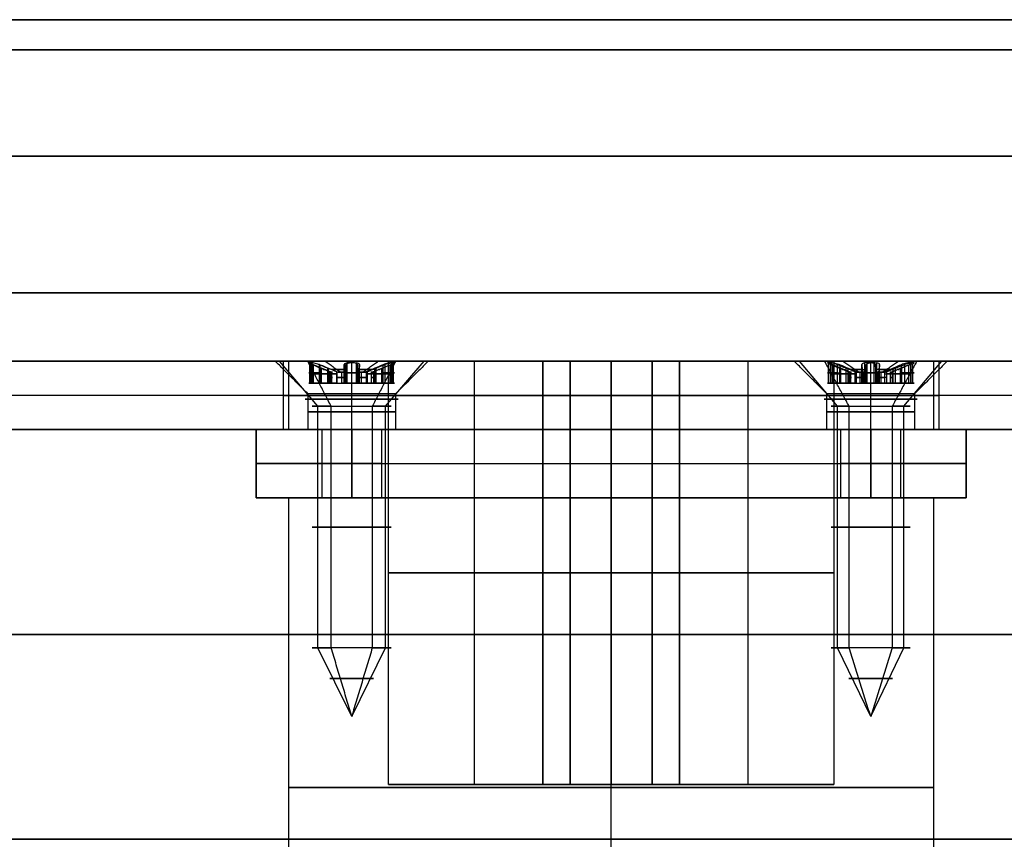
# Model space of a CAD drawing. Header units: millimetres. Extents: x -273 to 273, y -334 to 261.
# Tile 241 of 256: x -53 to -17, y 226 to 256. Entities that reach past the tile are written whole.
import ezdxf

# ---------------------------------------------------------------- set-up
doc = ezdxf.new("R2010")
doc.units = ezdxf.units.MM
doc.layers.add('Livello 01', color=7, linetype='Continuous')

# ---------------------------------------------------------------- blocks, each defined once
blk = doc.blocks.new('VTA2.9X13STIN0')
at = {"layer": 'Livello 01', "color": 254, "true_color": 0xcad1ee}
for p, q in [((0, -1.65, 1.45), (0, 0, 3.1)), ((0, -1.65, -1.45), (0, 0, -3.1)), ((-1.875, 0), (-3.1, 0)), ((-1.299, -0.8, 1.001), (-1.299, -0.086, 1.001)), ((-1.299, -0.8, -1.001), (-1.299, -0.086, -1.001)), ((-1.121, -0.8, -0.359), (-1.121, -0.254, -0.359)), ((-1.121, -0.8, 0.359), (-1.121, -0.254, 0.359)), ((-0.871, -0.8, -0.792), (-0.871, -0.254, -0.792)), ((-0.871, -0.8, 0.792), (-0.871, -0.254, 0.792)), ((-0.25, -0.8, -1.14), (-0.25, -0.258, -1.14)), ((-0.25, -0.8, 1.14), (-0.25, -0.258, 1.14)), ((0, -0.045, -1.75), (0, 0, -1.875)), ((0, 0, -3.1), (0, 0, -1.875)), ((0, 0, 1.875), (0, 0, 3.1)), ((0, -0.045, 1.75), (0, 0, 1.875)), ((0, -0.8, -1.75), (0, -0.045, -1.75)), ((0, -0.8, 1.75), (0, -0.045, 1.75)), ((0.25, -0.8, -1.14), (0.25, -0.258, -1.14)), ((0.25, -0.8, 1.14), (0.25, -0.258, 1.14)), ((0.862, -0.8, -0.786), (0.862, -0.258, -0.786)), ((0.871, -0.8, 0.792), (0.871, -0.254, 0.792)), ((1.112, -0.8, -0.353), (1.112, -0.258, -0.353)), ((1.121, -0.8, 0.359), (1.121, -0.254, 0.359)), ((1.299, -0.8, -1), (1.299, -0.086, -1)), ((1.299, -0.8, 1.001), (1.299, -0.086, 1.001)), ((1.549, -0.8, -0.75), (1.549, -0.056, -0.75)), ((1.55, -0.8, 0.75), (1.55, -0.056, 0.75)), ((3.1, 0), (1.875, 0)), ((-1.442, -0.461, -0.544), (-0.8, -0.461, -0.173)), ((-1.442, -0.461, 0.544), (-0.8, -0.461, 0.173)), ((-1.192, -0.461, -0.977), (-0.55, -0.461, -0.606)), ((-1.192, -0.461, 0.977), (-0.55, -0.461, 0.606)), ((-0.7, -0.4), (-0.776, -0.4)), ((-0.738, -0.4, -0.117), (-0.738, -0.4, 0.117)), ((-0.7, -0.8), (-0.7, -0.4)), ((-0.45, -0.8, -0.579), (-0.45, -0.4, -0.579)), ((-0.45, -0.8, 0.579), (-0.45, -0.4, 0.579)), ((-0.299, -0.4, 0.648), (-0.427, -0.4, 0.648)), ((-0.299, -0.4, -0.648), (-0.427, -0.4, -0.648)), ((-0.381, -0.4, 0.592), (-0.381, -0.4, 0.676)), ((-0.381, -0.4, -0.676), (-0.381, -0.4, -0.592)), ((-0.25, -0.464, -1.5), (-0.25, -0.464, -0.779)), ((-0.25, -0.464, 0.779), (-0.25, -0.464, 1.5)), ((0.25, -0.464, -1.5), (0.25, -0.464, -0.779)), ((0.25, -0.464, 0.779), (0.25, -0.464, 1.5)), ((0.427, -0.4, 0.648), (0.299, -0.4, 0.648)), ((0.427, -0.4, -0.648), (0.299, -0.4, -0.648)), ((0.381, -0.4, 0.592), (0.381, -0.4, 0.676)), ((0.381, -0.4, -0.676), (0.381, -0.4, -0.592)), ((0.45, -0.8, -0.579), (0.45, -0.4, -0.579)), ((0.45, -0.8, 0.579), (0.45, -0.4, 0.579)), ((0.55, -0.461, 0.606), (1.192, -0.461, 0.977)), ((0.55, -0.464, -0.606), (1.174, -0.464, -0.967)), ((0.776, -0.4), (0.7, -0.4)), ((0.738, -0.4, -0.117), (0.738, -0.4, 0.117)), ((0.8, -0.461, 0.173), (1.442, -0.461, 0.544)), ((0.8, -0.464, -0.173), (1.424, -0.464, -0.533)), ((0.7, -0.8, 0), (-0.7, -0.8, 0)), ((0.045, -0.8, -1.746), (0.045, -0.8, 1.746)), ((0, -10.489, 1.45), (0, -1.65, 1.45)), ((0, -10.489, -1.45), (0, -1.65, -1.45)), ((0, -13), (0, -10.489, 1.45)), ((0, -13), (0, -10.489, -1.45))]:
    blk.add_line(p, q, dxfattribs=at)
at = {"layer": 'Livello 01', "color": 254, "true_color": 0xcad1ee, "extrusion": (0, -1, 0)}
for centre, radius, start, end in [((0, 0), 3.1, 0, 180), ((0, 0), 3.1, 180, 0), ((0, 0), 1.875, 180, 0), ((0, 0), 1.875, 0, 180), ((-0.45, -0.779, 0.4), 0.2, 13.5005, 106.4995), ((0.9, 0, 0.4), 0.2, 180, 226.4995), ((-0.9, 0, 0.8), 0.2, 300, 60), ((-0.45, -0.779, 0.8), 0.2, 360, 120), ((-0.45, 0.779, 0.8), 0.2, 240, 0), ((0.45, -0.779, 0.8), 0.2, 60, 180), ((0.45, 0.779, 0.8), 0.2, 180, 300), ((0.9, 0, 0.8), 0.2, 120, 180), ((0, 0, 1.65), 1.45, 0, 180), ((0, 0, 10.489), 1.45, 180, 0)]:
    blk.add_arc(centre, radius, start, end, dxfattribs=at)
at = {"layer": 'Livello 01', "color": 254, "true_color": 0xcad1ee, "extrusion": (0, 1, 0)}
for centre, radius, start, end in [((0, 0, -0.307), 1.031, 344.027, 0), ((0, 0, -0.307), 1.031, 0, 15.973), ((0, 0, -0.307), 1.031, 284.027, 315.973), ((0, 0, -0.307), 1.031, 44.027, 75.973), ((0, 0, -0.307), 1.031, 224.027, 255.973), ((0, 0, -0.307), 1.031, 104.027, 135.973), ((0, 0, -0.307), 1.031, 180, 195.973), ((0, 0, -0.307), 1.031, 164.027, 180), ((1.299, 0.75, -0.421), 0.251, 0, 115.203), ((1.299, -0.75, -0.421), 0.251, 244.797, 0), ((1.299, -0.75, -0.428), 0.251, 0, 55.203), ((1.299, 0.75, -0.428), 0.251, 304.797, 0), ((0.9, 0, -0.592), 0.2, 120, 240), ((0, 0, -0.4), 0.776, 349.2253, 0), ((0, 0, -0.4), 0.776, 360, 10.7747), ((0.9, 0, -0.4), 0.2, 133.5005, 226.4995), ((0.45, -0.779, -0.592), 0.2, 60, 180), ((0.45, 0.779, -0.592), 0.2, 180, 300), ((0, 0, -0.4), 0.776, 289.2253, 310.7747), ((0, 0, -0.4), 0.776, 49.2253, 70.7747), ((0.45, 0.779, -0.4), 0.2, 193.5005, 286.4995), ((0, -1.5, -0.423), 0.25, 180, 360), ((0, 1.5, -0.423), 0.25, 0, 180), ((-0.45, -0.779, -0.592), 0.2, 0, 120), ((-0.45, 0.779, -0.592), 0.2, 240, 0), ((0, 0, -0.4), 0.776, 229.2253, 250.7747), ((0, 0, -0.4), 0.776, 109.2253, 130.7747), ((-0.45, -0.779, -0.4), 0.2, 13.5005, 106.4995), ((-0.45, 0.779, -0.4), 0.2, 253.5005, 346.4995), ((-0.9, 0, -0.4), 0.2, 0, 46.4995), ((-0.9, 0, -0.592), 0.2, 300, 0), ((-0.9, 0, -0.592), 0.2, 0, 60), ((0, 0, -0.4), 0.776, 180, 190.7747), ((0, 0, -0.4), 0.776, 169.2253, 180), ((-1.299, -0.75, -0.423), 0.25, 120, 300), ((-1.299, 0.75, -0.423), 0.251, 64.797, 235.203), ((1.299, 0.75, -0.8), 0.251, 0, 115.203), ((1.299, -0.75, -0.8), 0.251, 0, 55.203), ((1.299, -0.75, -0.8), 0.251, 244.797, 0), ((1.299, 0.75, -0.8), 0.251, 304.797, 0), ((0, -1.5, -0.8), 0.25, 180, 360), ((0, 1.5, -0.8), 0.25, 360, 180), ((-0.9, 0, -0.8), 0.2, 300, 360), ((-1.299, -0.75, -0.8), 0.25, 120, 300), ((-1.299, 0.75, -0.8), 0.251, 64.797, 235.203), ((0, 0, -1.395), 1.705, 0, 180), ((0, 0, -1.395), 1.705, 180, 0), ((0, 0, -1.65), 1.45, 180, 0), ((0, 0, -6.07), 1.45, 0, 180), ((0, 0, -6.07), 1.45, 180, 0), ((0, 0, -10.489), 1.45, 0, 180), ((0, 0, -11.619), 0.798, 0, 180), ((0, 0, -11.619), 0.798, 180, 0)]:
    blk.add_arc(centre, radius, start, end, dxfattribs=at)
at = {"layer": 'Livello 01', "color": 254, "true_color": 0xcad1ee}
for points, degree in [([(-3.1, 0), (-1.45, -1.65)], 1), ([(1.875, 0), (0.776, -0.4)], 1), ([(1.45, -1.65), (3.1, 0)], 1), ([(-0.776, -0.4), (-1.875, 0)], 1), ([(-1.55, -0.056, 0.75), (-1.55, -0.8, 0.75)], 1), ([(-1.55, -0.056, -0.75), (-1.55, -0.8, -0.75)], 1), ([(-1.442, -0.121, -0.544), (-1.507, -0.093, -0.589), (-1.55, -0.069, -0.667), (-1.55, -0.056, -0.75)], 3), ([(-1.442, -0.121, 0.544), (-1.508, -0.093, 0.589), (-1.55, -0.069, 0.668), (-1.55, -0.056, 0.75)], 3), ([(-1.442, -0.8, -0.544), (-1.442, -0.121, -0.544)], 1), ([(-1.442, -0.121, -0.544), (-1.228, -0.21, -0.421), (-1.015, -0.299, -0.297), (-0.8, -0.385, -0.173)], 3), ([(-0.8, -0.385, 0.173), (-1.015, -0.299, 0.297), (-1.228, -0.21, 0.421), (-1.442, -0.121, 0.544)], 3), ([(-1.442, -0.121, 0.544), (-1.442, -0.8, 0.544)], 1), ([(-1.192, -0.8, 0.977), (-1.192, -0.121, 0.977)], 1), ([(-0.55, -0.385, -0.606), (-0.765, -0.299, -0.73), (-0.978, -0.21, -0.854), (-1.192, -0.121, -0.977)], 3), ([(-1.192, -0.121, -0.977), (-1.192, -0.8, -0.977)], 1), ([(-1.192, -0.121, 0.977), (-0.978, -0.21, 0.854), (-0.765, -0.299, 0.73), (-0.55, -0.385, 0.606)], 3), ([(-0.25, -0.8, -1.5), (-0.25, -0.129, -1.5)], 1), ([(-0.25, -0.129, -1.5), (-0.25, -0.215, -1.26), (-0.25, -0.301, -1.02), (-0.25, -0.385, -0.779)], 3), ([(-0.25, -0.385, 0.779), (-0.25, -0.301, 1.02), (-0.25, -0.215, 1.26), (-0.25, -0.129, 1.5)], 3), ([(-0.25, -0.8, 1.5), (-0.25, -0.129, 1.5)], 1), ([(0.25, -0.385, -0.779), (0.25, -0.301, -1.02), (0.25, -0.215, -1.26), (0.25, -0.129, -1.5)], 3), ([(0.25, -0.129, -1.5), (0.25, -0.8, -1.5)], 1), ([(0.25, -0.8, 1.5), (0.25, -0.129, 1.5)], 1), ([(0.25, -0.129, 1.5), (0.25, -0.215, 1.26), (0.25, -0.301, 1.02), (0.25, -0.385, 0.779)], 3), ([(0.55, -0.385, 0.606), (0.765, -0.299, 0.73), (0.978, -0.21, 0.854), (1.192, -0.121, 0.977)], 3), ([(1.174, -0.129, -0.967), (0.966, -0.215, -0.847), (0.759, -0.301, -0.727), (0.55, -0.385, -0.606)], 3), ([(1.442, -0.121, 0.544), (1.228, -0.21, 0.421), (1.015, -0.299, 0.297), (0.8, -0.385, 0.173)], 3), ([(0.8, -0.385, -0.173), (1.009, -0.301, -0.294), (1.216, -0.215, -0.414), (1.424, -0.129, -0.533)], 3), ([(1.174, -0.8, -0.967), (1.174, -0.129, -0.967)], 1), ([(1.192, -0.121, 0.977), (1.192, -0.8, 0.977)], 1), ([(1.424, -0.129, -0.533), (1.424, -0.8, -0.533)], 1), ([(1.442, -0.8, 0.544), (1.442, -0.121, 0.544)], 1), ([(-0.8, -0.385, -0.173), (-0.786, -0.39, -0.165), (-0.774, -0.395, -0.156), (-0.762, -0.4, -0.145)], 3), ([(-0.762, -0.4, 0.145), (-0.774, -0.395, 0.156), (-0.786, -0.39, 0.165), (-0.8, -0.385, 0.173)], 3), ([(-0.8, -0.385, 0.173), (-0.8, -0.8, 0.173)], 1), ([(-0.8, -0.8, -0.173), (-0.8, -0.385, -0.173)], 1), ([(-0.507, -0.4, -0.588), (-0.522, -0.395, -0.592), (-0.536, -0.39, -0.598), (-0.55, -0.385, -0.606)], 3), ([(-0.55, -0.385, 0.606), (-0.536, -0.39, 0.598), (-0.522, -0.395, 0.592), (-0.507, -0.4, 0.588)], 3), ([(-0.55, -0.385, -0.606), (-0.55, -0.8, -0.606)], 1), ([(-0.55, -0.8, 0.606), (-0.55, -0.385, 0.606)], 1), ([(-0.25, -0.385, -0.779), (-0.25, -0.39, -0.764), (-0.252, -0.395, -0.748), (-0.256, -0.4, -0.733)], 3), ([(-0.256, -0.4, 0.733), (-0.252, -0.395, 0.748), (-0.25, -0.39, 0.764), (-0.25, -0.385, 0.779)], 3), ([(-0.25, -0.8, -0.779), (-0.25, -0.385, -0.779)], 1), ([(-0.25, -0.385, 0.779), (-0.25, -0.8, 0.779)], 1), ([(0.256, -0.4, -0.733), (0.252, -0.395, -0.748), (0.25, -0.39, -0.764), (0.25, -0.385, -0.779)], 3), ([(0.25, -0.385, 0.779), (0.25, -0.39, 0.764), (0.252, -0.395, 0.748), (0.256, -0.4, 0.733)], 3), ([(0.25, -0.385, -0.779), (0.25, -0.8, -0.779)], 1), ([(0.25, -0.8, 0.779), (0.25, -0.385, 0.779)], 1), ([(0.55, -0.385, -0.606), (0.536, -0.39, -0.598), (0.522, -0.395, -0.592), (0.507, -0.4, -0.588)], 3), ([(0.507, -0.4, 0.588), (0.522, -0.395, 0.592), (0.536, -0.39, 0.598), (0.55, -0.385, 0.606)], 3), ([(0.55, -0.8, -0.606), (0.55, -0.385, -0.606)], 1), ([(0.55, -0.385, 0.606), (0.55, -0.8, 0.606)], 1), ([(0.7, -0.8), (0.7, -0.4)], 1), ([(0.762, -0.4, -0.145), (0.774, -0.395, -0.156), (0.786, -0.39, -0.165), (0.8, -0.385, -0.173)], 3), ([(0.8, -0.385, 0.173), (0.786, -0.39, 0.165), (0.774, -0.395, 0.156), (0.762, -0.4, 0.145)], 3), ([(0.8, -0.385, -0.173), (0.8, -0.8, -0.173)], 1), ([(0.8, -0.385, 0.173), (0.8, -0.8, 0.173)], 1), ([(-1.442, -0.8, -0.544), (-0.8, -0.8, -0.173)], 1), ([(-0.8, -0.8, 0.173), (-1.442, -0.8, 0.544)], 1), ([(-0.55, -0.8, -0.606), (-1.192, -0.8, -0.977)], 1), ([(-1.192, -0.8, 0.977), (-0.55, -0.8, 0.606)], 1), ([(-0.25, -0.8, -1.5), (-0.25, -0.8, -0.779)], 1), ([(-0.25, -0.8, 0.779), (-0.25, -0.8, 1.5)], 1), ([(0.25, -0.8, -0.779), (0.25, -0.8, -1.5)], 1), ([(0.25, -0.8, 1.5), (0.25, -0.8, 0.779)], 1), ([(1.174, -0.8, -0.967), (0.55, -0.8, -0.606)], 1), ([(0.55, -0.8, 0.606), (1.192, -0.8, 0.977)], 1), ([(1.442, -0.8, 0.544), (0.8, -0.8, 0.173)], 1), ([(0.8, -0.8, -0.173), (1.424, -0.8, -0.533)], 1), ([(-1.45, -1.65), (-1.45, -10.489)], 1), ([(1.45, -10.489), (1.45, -1.65)], 1), ([(-1.45, -10.489), (0, -13)], 1), ([(0, -13), (1.45, -10.489)], 1)]:
    blk.add_open_spline(points, degree=degree, dxfattribs=at)
for points, knots in [([(-1.192, -0.121, -0.977), (-1.266, -0.093, -1.012), (-1.357, -0.068, -1.008), (-1.502, -0.042, -0.92), (-1.55, -0.042, -0.835), (-1.55, -0.056, -0.75)], [-0.536405, -0.536405, -0.536405, -0.536405, -0.2682025, -0.2682025, 0, 0, 0, 0]), ([(-1.192, -0.121, 0.977), (-1.266, -0.093, 1.012), (-1.358, -0.068, 1.008), (-1.503, -0.042, 0.92), (-1.55, -0.042, 0.834), (-1.55, -0.056, 0.75)], [0, 0, 0, 0, 0.2681557, 0.2681557, 0.5363114, 0.5363114, 0.5363114, 0.5363114]), ([(0.25, -0.129, -1.5), (0.25, -0.106, -1.564), (0.225, -0.085, -1.627), (0.134, -0.054, -1.721), (0.067, -0.046, -1.75), (-0.067, -0.045, -1.75), (-0.133, -0.054, -1.722), (-0.225, -0.085, -1.627), (-0.25, -0.106, -1.564), (-0.25, -0.129, -1.5)], [-0.8278436, -0.8278436, -0.8278436, -0.8278436, -0.6208827, -0.6208827, -0.4139218, -0.4139218, -0.2069609, -0.2069609, 0, 0, 0, 0]), ([(-0.25, -0.129, 1.5), (-0.25, -0.106, 1.564), (-0.225, -0.085, 1.627), (-0.134, -0.054, 1.721), (-0.067, -0.046, 1.75), (0.067, -0.045, 1.75), (0.133, -0.054, 1.722), (0.225, -0.085, 1.627), (0.25, -0.106, 1.564), (0.25, -0.129, 1.5)], [-0.8278439, -0.8278439, -0.8278439, -0.8278439, -0.6208829, -0.6208829, -0.4139219, -0.4139219, -0.206961, -0.206961, 0, 0, 0, 0]), ([(1.424, -0.129, -0.533), (1.479, -0.106, -0.565), (1.522, -0.085, -0.619), (1.557, -0.054, -0.745), (1.549, -0.046, -0.817), (1.482, -0.045, -0.933), (1.425, -0.054, -0.976), (1.296, -0.085, -1.009), (1.229, -0.106, -0.998), (1.174, -0.129, -0.967)], [-0.8278413, -0.8278413, -0.8278413, -0.8278413, -0.620881, -0.620881, -0.4139207, -0.4139207, -0.2069603, -0.2069603, 0, 0, 0, 0]), ([(1.192, -0.121, 0.977), (1.247, -0.1, 1.003), (1.311, -0.081, 1.008), (1.431, -0.053, 0.972), (1.484, -0.045, 0.931), (1.548, -0.045, 0.821), (1.557, -0.053, 0.753), (1.529, -0.081, 0.632), (1.492, -0.1, 0.579), (1.442, -0.121, 0.544)], [-0.7830902, -0.7830902, -0.7830902, -0.7830902, -0.5873177, -0.5873177, -0.3915451, -0.3915451, -0.1957726, -0.1957726, 0, 0, 0, 0])]:
    blk.add_open_spline(points, degree=3, knots=knots, dxfattribs=at)
blk = doc.blocks.new('MCP032P04GRZ_A')
at = {"layer": 'Livello 01', "color": 254, "true_color": 0xcad1ee}
for p, q in [((-100.249, 146.212, 1.25), (38.151, 146.212, 1.25)), ((48.151, 21.212, 2.5), (-110.249, 21.212, 2.5)), ((48.151, 21.212), (-110.249, 21.212)), ((-9.049, -7.188, 1.3), (-9.049, -5.988, 2.5)), ((-9.049, -7.188), (-9.049, -7.188, 1.3)), ((0.451, -8.788), (0.451, -8.788, 2.5)), ((-9.049, -10.388, 1.3), (-9.049, -11.588, 2.5)), ((-9.049, -10.388), (-9.049, -10.388, 1.3)), ((9.951, -31.188, 1.3), (9.951, -29.988, 2.5)), ((9.951, -31.188), (9.951, -31.188, 1.3)), ((0.451, -32.788), (0.451, -32.788, 2.5)), ((9.951, -34.388, 1.3), (9.951, -35.588, 2.5)), ((9.951, -34.388), (9.951, -34.388, 1.3)), ((-100.249, -103.788, 1.25), (38.151, -103.788, 1.25))]:
    blk.add_line(p, q, dxfattribs=at)
for centre, radius, start, end in [((-9.049, -8.788, 2.5), 2.8, 0, 180), ((-9.049, -8.788), 1.6, 0, 180), ((-9.049, -8.788, 0.65), 1.6, 0, 180), ((0.451, -20.788), 12, 0, 180), ((0.451, -20.788, 2.5), 12, 0, 180), ((0.451, -20.788, 1.25), 12, 0, 180), ((-9.049, -8.788, 1.3), 1.6, 180, 0), ((-9.049, -8.788), 1.6, 180, 0), ((-9.049, -8.788, 0.65), 1.6, 180, 0), ((0.451, -20.788), 12, 180, 0), ((0.451, -20.788, 1.25), 12, 180, 0), ((9.951, -32.788, 2.5), 2.8, 0, 180), ((9.951, -32.788), 1.6, 0, 180), ((9.951, -32.788, 0.65), 1.6, 0, 180), ((9.951, -32.788, 1.3), 1.6, 180, 0), ((9.951, -32.788), 1.6, 180, 0), ((9.951, -32.788, 0.65), 1.6, 180, 0)]:
    blk.add_arc(centre, radius, start, end, dxfattribs=at)
at = {"layer": 'Livello 01', "color": 254, "true_color": 0xcad1ee, "extrusion": (0, 0, -1)}
for centre, radius, start, end in [((9.049, -8.788, -1.3), 1.6, 0, 180), ((9.049, -8.788, -2.5), 2.8, 180, 0), ((-0.451, -20.788, -2.5), 12, 180, 0), ((-9.951, -32.788, -1.3), 1.6, 0, 180), ((-9.951, -32.788, -2.5), 2.8, 180, 0)]:
    blk.add_arc(centre, radius, start, end, dxfattribs=at)
at = {"layer": 'Livello 01', "color": 254, "true_color": 0xcad1ee}
for points in [[(-100.249, 146.212, 2.5), (38.151, 146.212, 2.5)], [(-100.249, 146.212), (38.151, 146.212)], [(-11.849, -8.788, 2.5), (-10.649, -8.788, 1.3)], [(-10.649, -8.788, 1.3), (-10.649, -8.788)], [(-7.449, -8.788, 1.3), (-6.249, -8.788, 2.5)], [(-7.449, -8.788), (-7.449, -8.788, 1.3)], [(-11.549, -20.788, 2.5), (-11.549, -20.788)], [(12.451, -20.788), (12.451, -20.788, 2.5)], [(7.151, -32.788, 2.5), (8.351, -32.788, 1.3)], [(8.351, -32.788, 1.3), (8.351, -32.788)], [(11.551, -32.788, 1.3), (12.751, -32.788, 2.5)], [(11.551, -32.788), (11.551, -32.788, 1.3)], [(38.151, -103.788, 2.5), (-100.249, -103.788, 2.5)], [(38.151, -103.788), (-100.249, -103.788)]]:
    blk.add_open_spline(points, degree=1, dxfattribs=at)
blk = doc.blocks.new('SPEAKONEUTRIKAUTO')
at = {"layer": 'Livello 01', "color": 254, "true_color": 0xcad1ee}
for p, q in [((-9.5, 15.5, 1.25), (9.5, 15.5, 1.25)), ((0, 11.8), (0, 15.5)), ((0, 11.8, 2.5), (0, 15.5, 2.5)), ((0, 15.5, 2.5), (0, 15.5)), ((-9.5, 13.1), (-9.5, 13.1, 2.5)), ((-13, -12, 1.25), (-13, 12, 1.25)), ((13, -12, 1.25), (13, 12, 1.25)), ((0, 11.8, -21.2), (0, 11.8)), ((0, 11.8, 5), (0, 11.8, 2.5)), ((0, 6.9, -21.2), (0, 11.8, -21.2)), ((0, 9.5, 5), (0, 11.8, 5)), ((-9.5, 10.9), (-9.5, 10.9, 2.5)), ((-0.192, 4.996, -10.5), (-0.192, 9.498, -10.5)), ((0, 9.5, -10.5), (0, 9.5, 5)), ((-2.5, 7.757, -2.75), (-2.5, 9.165, -2.75)), ((2.5, 7.757, -2.75), (2.5, 9.165, -2.75)), ((-2.5, 8.461, -10.5), (-2.5, 8.461, 5)), ((2.5, 8.461, 5), (2.5, 8.461, -10.5)), ((-2.4, 6, -24.2), (-2.4, 6.9, -24.2)), ((-2.4, 6.9, -24.2), (2.4, 6.9, -24.2)), ((0, 6.9, -27.2), (0, 6.9, -21.2)), ((0, 6, -27.2), (0, 6.9, -27.2)), ((2.4, 6, -24.2), (2.4, 6.9, -24.2)), ((-2.4, 6.45, -27.2), (-2.4, 6.45, -21.2)), ((2.4, 6.45, -27.2), (-2.4, 6.45, -27.2)), ((2.4, 6.45, -27.2), (2.4, 6.45, -21.2)), ((-2.4, 6, -24.2), (2.4, 6, -24.2)), ((0, -11.8, -21.2), (0, 6, -21.2)), ((0, 6, -27.2), (0, 6, -21.2)), ((0, 5, 5), (0, 5, -10.5)), ((0, -5, 5), (0, 5, 5)), ((-6.9, -2.4, -24.2), (-6.9, 2.4, -24.2)), ((-6.9, 2.4, -24.2), (-6, 2.4, -24.2)), ((-6.45, 2.4, -21.2), (-6.45, 2.4, -27.2)), ((-6.45, -2.4, -27.2), (-6.45, 2.4, -27.2)), ((-6, -2.4, -24.2), (-6, 2.4, -24.2)), ((-11.8, 0), (-13, 0)), ((-11.8, 0, 2.5), (-13, 0, 2.5)), ((-11.8, 0, -21.2), (-6.9, 0, -21.2)), ((-11.8, 0, 5), (-8.15, 0, 5)), ((-8.15, 0, -10.5), (-8.15, 0, 5)), ((-8.149, 0.113, -10.5), (-4.999, 0.113, -10.5)), ((-6, 0, -21.2), (11.8, 0, -21.2)), ((-5, 0, 5), (5, 0, 5)), ((4.999, 0.113, -10.5), (8.149, 0.113, -10.5)), ((8.15, 0, 5), (11.8, 0, 5)), ((13, 0), (11.8, 0)), ((13, 0, 2.5), (11.8, 0, 2.5)), ((-13, 0, 2.5), (-13, 0)), ((-6.9, 0, -21.2), (-6.9, 0, -27.2)), ((-6, 0, -27.2), (-6.9, 0, -27.2)), ((-6, 0, -27.2), (-6, 0, -21.2)), ((13, 0), (13, 0, 2.5)), ((-6.9, -2.4, -24.2), (-6, -2.4, -24.2)), ((-6.45, -2.4, -27.2), (-6.45, -2.4, -21.2)), ((-0.192, -9.498, -10.5), (-0.192, -4.996, -10.5)), ((0, -5, 5), (0, -5, -10.5)), ((-1.5, -8.011, -2.75), (-1.5, -9.381, -2.75)), ((1.5, -9.381, -2.75), (1.5, -8.011, -2.75)), ((-1.5, -8.696, -10.5), (-1.5, -8.696, 5)), ((1.5, -8.696, -10.5), (1.5, -8.696, 5)), ((0, -11.8, 5), (0, -9.5, 5)), ((0, -9.5, -10.5), (0, -9.5, 5)), ((9.5, -10.9), (9.5, -10.9, 2.5)), ((0, -15.5), (0, -11.8)), ((0, -15.5, 2.5), (0, -11.8, 2.5)), ((0, -11.8, 5), (0, -11.8, 2.5)), ((0, -11.8, -21.2), (0, -11.8)), ((9.5, -13.1), (9.5, -13.1, 2.5)), ((-9.5, -15.5, 1.25), (9.5, -15.5, 1.25)), ((0, -15.5), (0, -15.5, 2.5))]:
    blk.add_line(p, q, dxfattribs=at)
at = {"layer": 'Livello 01', "color": 254, "true_color": 0xcad1ee, "extrusion": (0, 0, -1)}
for centre, radius, start, end in [((9.5, 12, -2.5), 3.5, 0, 90), ((9.5, 12), 3.5, 0, 90), ((9.5, 12, -1.25), 3.5, 0, 90), ((-9.5, 12, -2.5), 3.5, 90, 180), ((-9.5, 12), 3.5, 90, 180), ((-9.5, 12, -1.25), 3.5, 90, 180), ((9.5, 12, -2.5), 1.1, 180, 0), ((0, 0), 11.8, 0, 180), ((0, 0, -5), 11.8, 0, 180), ((0, 0, -3.75), 11.8, 0, 180), ((0, 0, -5), 9.5, 74.7425, 105.2575), ((0, 0, -5), 8.15, 280.6057, 72.1366), ((0, 0, -5), 8.15, 107.8634, 180), ((0, 0, -5), 5, 0, 180), ((0, 0, 2.75), 5, 0, 180), ((0, 0, -5), 11.8, 180, 0), ((0, 0, -3.75), 11.8, 180, 0), ((0, 0, -5), 5, 180, 0), ((0, 0, 10.5), 5, 180, 0), ((0, 0, 2.75), 5, 180, 0), ((0, 0, -5), 8.15, 180, 259.3943), ((0, 0, -5), 9.5, 260.9153, 279.0847), ((9.5, -12, -2.5), 3.5, 270, 360), ((9.5, -12), 3.5, 270, 360), ((9.5, -12, -1.25), 3.5, 270, 0), ((-9.5, -12, -2.5), 1.1, 180, 0), ((-9.5, -12, -2.5), 3.5, 180, 270), ((-9.5, -12), 3.5, 180, 270), ((-9.5, -12, -1.25), 3.5, 180, 270)]:
    blk.add_arc(centre, radius, start, end, dxfattribs=at)
at = {"layer": 'Livello 01', "color": 254, "true_color": 0xcad1ee}
for centre, radius, start, end in [((-9.5, 12), 1.1, 0, 180), ((-9.5, 12, 2.5), 1.1, 0, 180), ((-9.5, 12, 1.25), 1.1, 0, 180), ((-9.5, 12), 1.1, 180, 0), ((-9.5, 12, 1.25), 1.1, 180, 0), ((0, 0, -21.2), 11.8, 0, 180), ((0, 0, 2.5), 11.8, 0, 180), ((0, 0, -10.6), 11.8, 0, 180), ((0, 0, -10.5), 9.5, 74.7425, 105.2575), ((0, 0, -2.75), 9.5, 74.7425, 105.2575), ((0, 0, -10.5), 8.15, 107.8634, 259.3943), ((0, 0, -2.75), 8.15, 107.8634, 259.3943), ((0, 0, -10.5), 8.15, 0, 72.1366), ((0, 0, -2.75), 8.15, 0, 72.1366), ((0, 0, -10.5), 5, 0, 180), ((0, 0, 2.5), 11.8, 180, 0), ((0, 0, -21.2), 11.8, 180, 0), ((0, 0), 11.8, 180, 0), ((0, 0, -10.6), 11.8, 180, 0), ((0, 0, -2.75), 8.15, 280.6057, 0), ((0, 0, -10.5), 8.15, 280.6057, 0), ((0, 0, -10.5), 9.5, 260.9153, 279.0847), ((0, 0, -2.75), 9.5, 260.9153, 279.0847), ((9.5, -12), 1.1, 0, 180), ((9.5, -12, 2.5), 1.1, 0, 180), ((9.5, -12, 1.25), 1.1, 0, 180), ((9.5, -12), 1.1, 180, 0), ((9.5, -12, 1.25), 1.1, 180, 0)]:
    blk.add_arc(centre, radius, start, end, dxfattribs=at)
for points in [[(-9.5, 15.5), (9.5, 15.5)], [(-9.5, 15.5, 2.5), (9.5, 15.5, 2.5)], [(-9.5, 15.5, 2.5), (-9.5, 15.5)], [(9.5, 15.5), (9.5, 15.5, 2.5)], [(-13, -12), (-13, 12)], [(-13, -12, 2.5), (-13, 12, 2.5)], [(-13, 12), (-13, 12, 2.5)], [(-10.6, 12, 2.5), (-10.6, 12)], [(-8.4, 12), (-8.4, 12, 2.5)], [(13, 12), (13, -12)], [(13, 12, 2.5), (13, -12, 2.5)], [(13, 12, 2.5), (13, 12)], [(-2.5, 9.165, -10.5), (-2.5, 7.757, -10.5)], [(-2.5, 7.757, 5), (-2.5, 9.165, 5)], [(-2.5, 9.165, -10.5), (-2.5, 9.165, 5)], [(2.5, 7.757, -10.5), (2.5, 9.165, -10.5)], [(2.5, 9.165, 5), (2.5, 7.757, 5)], [(2.5, 9.165, 5), (2.5, 9.165, -10.5)], [(-2.5, 7.757, 5), (-2.5, 7.757, -10.5)], [(2.5, 7.757, -10.5), (2.5, 7.757, 5)], [(-2.4, 6.9, -21.2), (2.4, 6.9, -21.2)], [(-2.4, 6, -21.2), (-2.4, 6.9, -21.2)], [(-2.4, 6.9, -27.2), (-2.4, 6.9, -21.2)], [(-2.4, 6, -27.2), (-2.4, 6.9, -27.2)], [(-2.4, 6.9, -27.2), (2.4, 6.9, -27.2)], [(2.4, 6.9, -21.2), (2.4, 6, -21.2)], [(2.4, 6.9, -27.2), (2.4, 6, -27.2)], [(2.4, 6.9, -21.2), (2.4, 6.9, -27.2)], [(2.4, 6, -21.2), (-2.4, 6, -21.2)], [(-2.4, 6, -27.2), (-2.4, 6, -21.2)], [(2.4, 6, -27.2), (-2.4, 6, -27.2)], [(2.4, 6, -27.2), (2.4, 6, -21.2)], [(-6.9, 2.4, -21.2), (-6, 2.4, -21.2)], [(-6.9, -2.4, -21.2), (-6.9, 2.4, -21.2)], [(-6.9, 2.4, -27.2), (-6.9, 2.4, -21.2)], [(-6.9, -2.4, -27.2), (-6.9, 2.4, -27.2)], [(-6.9, 2.4, -27.2), (-6, 2.4, -27.2)], [(-6, 2.4, -21.2), (-6, -2.4, -21.2)], [(-6, 2.4, -27.2), (-6, -2.4, -27.2)], [(-6, 2.4, -21.2), (-6, 2.4, -27.2)], [(-11.8, 0, -21.2), (-11.8, 0)], [(-11.8, 0, 2.5), (-11.8, 0, 5)], [(-5, 0, -10.5), (-5, 0, 5)], [(5, 0, 5), (5, 0, -10.5)], [(11.8, 0), (11.8, 0, -21.2)], [(11.8, 0, 5), (11.8, 0, 2.5)], [(8.15, 0, 5), (8.15, 0, -10.5)], [(-6, -2.4, -21.2), (-6.9, -2.4, -21.2)], [(-6.9, -2.4, -27.2), (-6.9, -2.4, -21.2)], [(-6, -2.4, -27.2), (-6.9, -2.4, -27.2)], [(-6, -2.4, -27.2), (-6, -2.4, -21.2)], [(-1.5, -8.011, -10.5), (-1.5, -9.381, -10.5)], [(-1.5, -9.381, 5), (-1.5, -8.011, 5)], [(-1.5, -8.011, -10.5), (-1.5, -8.011, 5)], [(1.5, -9.381, -10.5), (1.5, -8.011, -10.5)], [(1.5, -8.011, 5), (1.5, -9.381, 5)], [(1.5, -8.011, 5), (1.5, -8.011, -10.5)], [(-1.5, -9.381, 5), (-1.5, -9.381, -10.5)], [(1.5, -9.381, -10.5), (1.5, -9.381, 5)], [(-13, -12, 2.5), (-13, -12)], [(8.4, -12, 2.5), (8.4, -12)], [(10.6, -12), (10.6, -12, 2.5)], [(13, -12), (13, -12, 2.5)], [(9.5, -15.5), (-9.5, -15.5)], [(9.5, -15.5, 2.5), (-9.5, -15.5, 2.5)], [(-9.5, -15.5), (-9.5, -15.5, 2.5)], [(9.5, -15.5, 2.5), (9.5, -15.5)]]:
    blk.add_open_spline(points, degree=1, dxfattribs=at)
blk = doc.blocks.new('GWIRE016')
at = {"layer": 'Livello 01', "rotation": 180.0000000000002}
blk.add_blockref('SPEAKONEUTRIKAUTO', (13, 15.5, 114.922), dxfattribs=at)

msp = doc.modelspace()

# ---------------------------------------------------------------- linework, layer by layer
at = {"layer": 'Livello 01', "color": 254, "true_color": 0xcad1ee}
for p, q in [((-77.5, 246.35, -395.15), (77.5, 246.35, -395.15)), ((77.5, 246.35, -138.15), (-77.5, 246.35, -138.15)), ((-123, 241.35, -50.15), (123, 241.35, -50.15)), ((-123, 241.35, -483.15), (123, 241.35, -483.15)), ((123, 233.85, -414.65), (-123, 233.85, -414.65)), ((-123, 233.85, -118.65), (123, 233.85, -118.65)), ((67.5, 233.85, -380.15), (-67.5, 233.85, -380.15)), ((-67.5, 233.85, -153.15), (67.5, 233.85, -153.15))]:
    msp.add_line(p, q, dxfattribs=at)
for points, degree in [([(-257.75, 256.35, -551.65), (257.75, 256.35, -551.65)], 1), ([(257.75, 256.35, 18.35), (-257.75, 256.35, 18.35)], 1), ([(-77.5, 256.35, -133.15), (-25.833, 256.35, -133.15), (25.833, 256.35, -133.15), (77.5, 256.35, -133.15)], 3), ([(77.5, 256.35, -400.15), (25.833, 256.35, -400.15), (-25.833, 256.35, -400.15), (-77.5, 256.35, -400.15)], 3), ([(77.5, 255.252, -396.248), (25.833, 255.252, -396.248), (-25.833, 255.252, -396.248), (-77.5, 255.252, -396.248)], 3), ([(-77.5, 255.252, -137.052), (-25.833, 255.252, -137.052), (25.833, 255.252, -137.052), (77.5, 255.252, -137.052)], 3), ([(-77.5, 251.35, -395.15), (-25.833, 251.35, -395.15), (25.833, 251.35, -395.15), (77.5, 251.35, -395.15)], 3), ([(77.5, 251.35, -138.15), (25.833, 251.35, -138.15), (-25.833, 251.35, -138.15), (-77.5, 251.35, -138.15)], 3), ([(257.75, 241.35, -566.65), (-257.75, 241.35, -566.65)], 1), ([(257.75, 241.35, 33.35), (-257.75, 241.35, 33.35)], 1), ([(123, 241.35, 18.35), (-123, 241.35, 18.35)], 1), ([(-123, 241.35, -118.65), (123, 241.35, -118.65)], 1), ([(123, 241.35, -414.65), (-123, 241.35, -414.65)], 1), ([(-123, 241.35, -551.65), (123, 241.35, -551.65)], 1), ([(-77.5, 241.35, -395.15), (77.5, 241.35, -395.15)], 1), ([(77.5, 241.35, -138.15), (-77.5, 241.35, -138.15)], 1), ([(67.5, 241.35, -380.15), (-67.5, 241.35, -380.15)], 1), ([(-67.5, 241.35, -153.15), (67.5, 241.35, -153.15)], 1), ([(123, 226.35, -118.65), (-123, 226.35, -118.65)], 1), ([(-123, 226.35, -414.65), (123, 226.35, -414.65)], 1), ([(67.5, 226.35, -380.15), (-67.5, 226.35, -380.15)], 1), ([(-67.5, 226.35, -153.15), (67.5, 226.35, -153.15)], 1)]:
    msp.add_open_spline(points, degree=degree, dxfattribs=at)

# ---------------------------------------------------------------- block references
at = {"layer": 'Livello 01', "extrusion": (-2.59042e-16, 1, 4.15982e-16)}
for name, p in [('MCP032P04GRZ_A', (31.053, -287.939, 241.35)), ('GWIRE016', (18.504, -324.227, 123.928))]:
    msp.add_blockref(name, p, dxfattribs=at)
at = {"layer": 'Livello 01', "extrusion": (0.854863, 4.34725e-16, -0.518854), "rotation": 270}
msp.add_blockref('VTA2.9X13STIN0', (243.85, -295.453, 131.358), dxfattribs=at)
at = {"layer": 'Livello 01', "extrusion": (0.838944, 4.41165e-16, -0.544218), "rotation": 270}
msp.add_blockref('VTA2.9X13STIN0', (243.85, -260.913, 143.024), dxfattribs=at)

doc.saveas('drawing.dxf')
